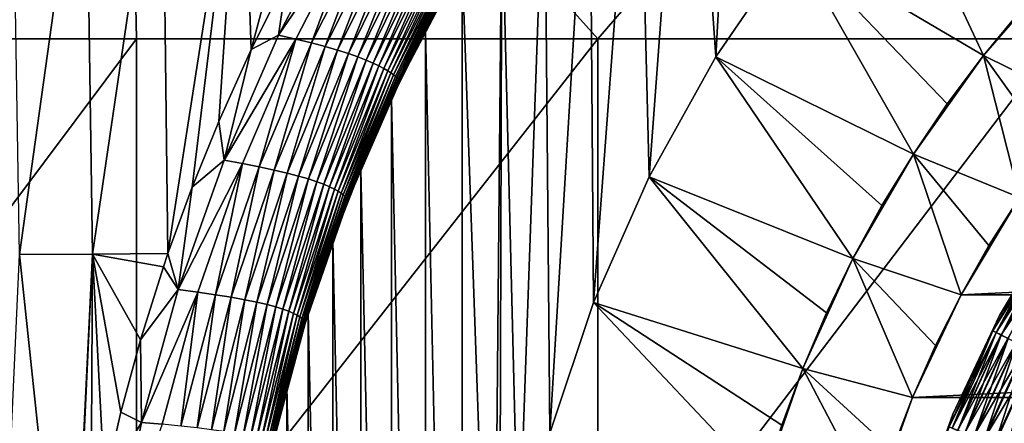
# Model space of a CAD drawing. Header units: metres. Extents: x -105 to 105, y -68 to 103.
# Tile 144 of 256: x -15.69 to -7.81, y -0.38 to 2.85. Entities that reach past the tile are written whole.
import ezdxf

# ---------------------------------------------------------------- set-up
doc = ezdxf.new("R2010")
doc.units = ezdxf.units.M
doc.layers.add('solid_FIT-BATH-150_SW0001', color=7, linetype='CONTINUOUS')
doc.layers.add('solid_FIT-BATH-150_SW0001_01', color=7, linetype='CONTINUOUS')

msp = doc.modelspace()

# ---------------------------------------------------------------- linework, layer by layer
at = {"layer": 'solid_FIT-BATH-150_SW0001'}
for points in [[(-14.838541, 6.90578, 15.924593), (-22.257635, 6.934002, 15.926431), (-18.440989, 2.69447, 15.858294)], [(-14.838541, 6.90578, 15.924593), (-18.440989, 2.69447, 15.858294), (-14.752053, 2.69447, 15.858294)], [(-14.838541, 6.90578, 15.924593), (-14.752053, 2.69447, 15.858294), (-11.063119, 2.69447, 15.858294)], [(-7.419271, 6.905747, 15.92407), (-14.838541, 6.90578, 15.924593), (-11.063119, 2.69447, 15.858294)], [(-7.419271, 6.905747, 15.92407), (-11.063119, 2.69447, 15.858294), (-7.374184, 2.69447, 15.858294)], [(-10.117618, 2.550253, -15.203499), (-10.341723, 5.760876, -15.203499), (-9.918287, 6.203346, -15.203499)], [(-9.496601, 3.456951, -15.203499), (-10.117618, 2.550253, -15.203499), (-9.918287, 6.203346, -15.203499)], [(-10.65226, 1.590423, -15.203499), (-10.74504, 5.300982, -15.203499), (-10.341723, 5.760876, -15.203499)], [(-10.117618, 2.550253, -15.203499), (-10.65226, 1.590423, -15.203499), (-10.341723, 5.760876, -15.203499)], [(-11.096347, 0.584842, -15.203499), (-11.127431, 4.824459, -15.203499), (-10.74504, 5.300982, -15.203499)], [(-10.65226, 1.590423, -15.203499), (-11.096347, 0.584842, -15.203499), (-10.74504, 5.300982, -15.203499)], [(-11.4458, -0.457895, -15.203499), (-11.489431, 4.330767, -15.203499), (-11.127431, 4.824459, -15.203499)], [(-11.096347, 0.584842, -15.203499), (-11.4458, -0.457895, -15.203499), (-11.127431, 4.824459, -15.203499)], [(-15.687124, 0.968762, -10.182613), (-15.748793, 4.744996, -10.720371), (-15.159707, 4.755689, -11.099982)], [(-15.103163, 0.973387, -10.553959), (-15.687124, 0.968762, -10.182613), (-15.159707, 4.755689, -11.099982)], [(-15.103163, 0.973387, -10.553959), (-15.159707, 4.755689, -11.099982), (-14.546486, 4.765885, -11.452744)], [(-14.499435, 0.978791, -10.897072), (-15.103163, 0.973387, -10.553959), (-14.546486, 4.765885, -11.452744)], [(-14.499435, 0.978791, -10.897072), (-14.546486, 4.765885, -11.452744), (-13.909559, 4.775538, -11.778714)], [(-14.306936, 1.507612, -11.078347), (-14.499435, 0.978791, -10.897072), (-13.909559, 4.775538, -11.778714)], [(-14.093993, 2.032561, -11.265901), (-14.306936, 1.507612, -11.078347), (-13.909559, 4.775538, -11.778714)], [(-13.83373, 2.609494, -11.479969), (-14.093993, 2.032561, -11.265901), (-13.909559, 4.775538, -11.778714)], [(-13.83373, 2.609494, -11.479969), (-13.909559, 4.775538, -11.778714), (-13.249357, 4.784606, -12.077951)], [(-13.548358, 3.178891, -11.698597), (-13.83373, 2.609494, -11.479969), (-13.249357, 4.784606, -12.077951)], [(-11.697323, -1.527562, -15.203499), (-11.829183, 3.82239, -15.203499), (-11.489431, 4.330767, -15.203499)], [(-11.4458, -0.457895, -15.203499), (-11.697323, -1.527562, -15.203499), (-11.489431, 4.330767, -15.203499)], [(-9.496635, 3.456935, -24.453499), (-8.794066, 4.30302, -24.453499), (-7.978567, 2.560039, -26.203499)], [(-8.794066, 4.30302, -24.453499), (-7.670908, 2.932667, -26.203499), (-7.978567, 2.560039, -26.203499)], [(-11.9, -3.714112, -15.203499), (-12.146439, 3.299414, -15.203499), (-11.829183, 3.82239, -15.203499)], [(-11.849123, -2.615157, -15.203499), (-11.9, -3.714112, -15.203499), (-11.829183, 3.82239, -15.203499)], [(-11.697323, -1.527562, -15.203499), (-11.849123, -2.615157, -15.203499), (-11.829183, 3.82239, -15.203499)], [(-13.111063, 3.686883, -11.974953), (-13.614671, 2.722506, -11.609947), (-13.548358, 3.178891, -11.698597)], [(-12.984239, 3.651835, -12.051549), (-13.614671, 2.722506, -11.609947), (-13.111063, 3.686883, -11.974953)], [(-12.984239, 3.651835, -12.051549), (-13.47689, 2.691357, -11.70085), (-13.614671, 2.722506, -11.609947)], [(-13.352589, 2.661021, -11.806393), (-13.47689, 2.691357, -11.70085), (-12.984239, 3.651835, -12.051549)], [(-12.869114, 3.617739, -12.142132), (-13.352589, 2.661021, -11.806393), (-12.984239, 3.651835, -12.051549)], [(-13.24128, 2.631618, -11.925972), (-13.352589, 2.661021, -11.806393), (-12.869114, 3.617739, -12.142132)], [(-12.765284, 3.584721, -12.246136), (-13.24128, 2.631618, -11.925972), (-12.869114, 3.617739, -12.142132)], [(-13.142475, 2.60319, -12.05889), (-13.24128, 2.631618, -11.925972), (-12.765284, 3.584721, -12.246136)], [(-12.672352, 3.552838, -12.362903), (-13.142475, 2.60319, -12.05889), (-12.765284, 3.584721, -12.246136)], [(-13.055629, 2.575783, -12.204329), (-13.142475, 2.60319, -12.05889), (-12.672352, 3.552838, -12.362903)], [(-12.589872, 3.522148, -12.491659), (-13.055629, 2.575783, -12.204329), (-12.672352, 3.552838, -12.362903)], [(-12.979997, 2.549479, -12.361116), (-13.055629, 2.575783, -12.204329), (-12.589872, 3.522148, -12.491659)], [(-12.517232, 3.492752, -12.631292), (-12.979997, 2.549479, -12.361116), (-12.589872, 3.522148, -12.491659)], [(-12.914786, 2.524401, -12.528022), (-12.979997, 2.549479, -12.361116), (-12.517232, 3.492752, -12.631292)], [(-12.45377, 3.464782, -12.780633), (-12.914786, 2.524401, -12.528022), (-12.517232, 3.492752, -12.631292)], [(-12.859203, 2.500678, -12.703815), (-12.914786, 2.524401, -12.528022), (-12.45377, 3.464782, -12.780633)], [(-12.398825, 3.438377, -12.938513), (-12.859203, 2.500678, -12.703815), (-12.45377, 3.464782, -12.780633)], [(-12.81245, 2.478431, -12.88726), (-12.859203, 2.500678, -12.703815), (-12.398825, 3.438377, -12.938513)], [(-12.351734, 3.41367, -13.103759), (-12.81245, 2.478431, -12.88726), (-12.398825, 3.438377, -12.938513)], [(-12.773683, 2.457792, -13.077024), (-12.81245, 2.478431, -12.88726), (-12.351734, 3.41367, -13.103759)], [(-12.31179, 3.390807, -13.275105), (-12.773683, 2.457792, -13.077024), (-12.351734, 3.41367, -13.103759)], [(-12.742003, 2.438897, -13.271681), (-12.773683, 2.457792, -13.077024), (-12.31179, 3.390807, -13.275105)], [(-12.278251, 3.369933, -13.451195), (-12.742003, 2.438897, -13.271681), (-12.31179, 3.390807, -13.275105)], [(-10.117643, 2.550335, -24.453499), (-10.117618, 2.550253, -15.203499), (-9.496635, 3.456935, -24.453499)], [(-10.117643, 2.550335, -24.453499), (-9.496635, 3.456935, -24.453499), (-8.538832, 1.773224, -26.203499)], [(-9.496635, 3.456935, -24.453499), (-10.117618, 2.550253, -15.203499), (-9.496601, 3.456951, -15.203499)], [(-9.496635, 3.456935, -24.453499), (-8.268084, 2.173272, -26.203499), (-8.538832, 1.773224, -26.203499)], [(-9.496635, 3.456935, -24.453499), (-7.978567, 2.560039, -26.203499), (-8.268084, 2.173272, -26.203499)], [(-12.716521, 2.421879, -13.469804), (-12.742003, 2.438897, -13.271681), (-12.278251, 3.369933, -13.451195)], [(-12.250366, 3.351194, -13.630671), (-12.716521, 2.421879, -13.469804), (-12.278251, 3.369933, -13.451195)], [(-12.696338, 2.406871, -13.669961), (-12.716521, 2.421879, -13.469804), (-12.250366, 3.351194, -13.630671)], [(-12.227392, 3.334734, -13.812173), (-12.696338, 2.406871, -13.669961), (-12.250366, 3.351194, -13.630671)], [(-12.680588, 2.393999, -13.870773), (-12.696338, 2.406871, -13.669961), (-12.227392, 3.334734, -13.812173)], [(-12.208605, 3.320692, -13.994389), (-12.680588, 2.393999, -13.870773), (-12.227392, 3.334734, -13.812173)], [(-12.668527, 2.383365, -14.071087), (-12.680588, 2.393999, -13.870773), (-12.208605, 3.320692, -13.994389)], [(-12.193389, 3.309181, -14.176223), (-12.668527, 2.383365, -14.071087), (-12.208605, 3.320692, -13.994389)], [(-12.659447, 2.375067, -14.269816), (-12.668527, 2.383365, -14.071087), (-12.193389, 3.309181, -14.176223)], [(-12.18116, 3.300311, -14.356647), (-12.659447, 2.375067, -14.269816), (-12.193389, 3.309181, -14.176223)], [(-12.65264, 2.369196, -14.465877), (-12.659447, 2.375067, -14.269816), (-12.18116, 3.300311, -14.356647)], [(-12.171331, 3.294186, -14.534632), (-12.65264, 2.369196, -14.465877), (-12.18116, 3.300311, -14.356647)], [(-12.647401, 2.36586, -14.658188), (-12.65264, 2.369196, -14.465877), (-12.171331, 3.294186, -14.534632)], [(-12.163318, 3.290924, -14.709152), (-12.647401, 2.36586, -14.658188), (-12.171331, 3.294186, -14.534632)], [(-12.643198, 2.365141, -14.846017), (-12.647401, 2.36586, -14.658188), (-12.163318, 3.290924, -14.709152)], [(-12.156683, 3.29062, -14.879519), (-12.643198, 2.365141, -14.846017), (-12.163318, 3.290924, -14.709152)], [(-12.639759, 2.367077, -15.029104), (-12.643198, 2.365141, -14.846017), (-12.156683, 3.29062, -14.879519)], [(-12.151208, 3.293325, -15.04549), (-12.639759, 2.367077, -15.029104), (-12.156683, 3.29062, -14.879519)], [(-12.441289, 2.76196, -15.203499), (-12.639759, 2.367077, -15.029104), (-12.151208, 3.293325, -15.04549)], [(-12.146439, 3.299414, -15.203499), (-12.441289, 2.76196, -15.203499), (-12.151208, 3.293325, -15.04549)], [(-12.146439, 3.299414, -15.203499), (-12.146619, -10.726866, -15.203499), (-12.441289, 2.76196, -15.203499)], [(-11.9, -3.714112, -15.203499), (-12.146619, -10.726866, -15.203499), (-12.146439, 3.299414, -15.203499)], [(-7.978567, 2.560039, -34.303497), (-7.670908, 2.932667, -26.203499), (-7.34578, 3.290317, -26.203499)], [(-7.34578, 3.290317, -34.303497), (-7.978567, 2.560039, -34.303497), (-7.34578, 3.290317, -26.203499)], [(-7.150446, 2.153904, -35.203499), (-7.978567, 2.560039, -34.303497), (-7.34578, 3.290317, -34.303497)], [(-13.614671, 2.722506, -11.609947), (-13.83373, 2.609494, -11.479969), (-13.548358, 3.178891, -11.698597)], [(-7.978567, 2.560039, -34.303497), (-7.978567, 2.560039, -26.203499), (-7.670908, 2.932667, -26.203499)], [(-12.441289, 2.76196, -15.203499), (-12.711925, 2.21325, -15.203499), (-12.639759, 2.367077, -15.029104)], [(-12.441289, 2.76196, -15.203499), (-12.441559, -10.18927, -15.203499), (-12.711925, 2.21325, -15.203499)], [(-12.441289, 2.76196, -15.203499), (-12.146619, -10.726866, -15.203499), (-12.441559, -10.18927, -15.203499)], [(-18.440989, -2.23578, 15.76396), (-14.752053, 2.69447, 15.858294), (-18.440989, 2.69447, 15.858294)], [(-18.440989, -2.23578, 15.76396), (-14.752053, -2.009631, 15.769724), (-14.752053, 2.69447, 15.858294)], [(-14.752053, -2.009631, 15.769724), (-11.063119, 2.69447, 15.858294), (-14.752053, 2.69447, 15.858294)], [(-14.752053, -2.009631, 15.769724), (-11.063119, -2.146953, 15.768068), (-11.063119, 2.69447, 15.858294)], [(-13.614671, 2.722506, -11.609947), (-14.050451, 1.722624, -11.252789), (-13.83373, 2.609494, -11.479969)], [(-13.47689, 2.691357, -11.70085), (-14.050451, 1.722624, -11.252789), (-13.614671, 2.722506, -11.609947)], [(-13.47689, 2.691357, -11.70085), (-13.902369, 1.696192, -11.358265), (-14.050451, 1.722624, -11.252789)], [(-13.769409, 1.670308, -11.478894), (-13.902369, 1.696192, -11.358265), (-13.47689, 2.691357, -11.70085)], [(-13.352589, 2.661021, -11.806393), (-13.769409, 1.670308, -11.478894), (-13.47689, 2.691357, -11.70085)], [(-11.063119, -2.146953, 15.768068), (-7.374184, 2.69447, 15.858294), (-11.063119, 2.69447, 15.858294)], [(-11.063119, -2.146953, 15.768068), (-7.374184, -2.201963, 15.768066), (-7.374184, 2.69447, 15.858294)], [(-14.050451, 1.722624, -11.252789), (-14.093993, 2.032561, -11.265901), (-13.83373, 2.609494, -11.479969)], [(-13.651006, 1.64509, -11.614047), (-13.769409, 1.670308, -11.478894), (-13.352589, 2.661021, -11.806393)], [(-13.24128, 2.631618, -11.925972), (-13.651006, 1.64509, -11.614047), (-13.352589, 2.661021, -11.806393)], [(-13.546587, 1.620574, -11.762996), (-13.651006, 1.64509, -11.614047), (-13.24128, 2.631618, -11.925972)], [(-13.142475, 2.60319, -12.05889), (-13.546587, 1.620574, -11.762996), (-13.24128, 2.631618, -11.925972)], [(-13.455513, 1.596794, -11.924886), (-13.546587, 1.620574, -11.762996), (-13.142475, 2.60319, -12.05889)], [(-13.055629, 2.575783, -12.204329), (-13.455513, 1.596794, -11.924886), (-13.142475, 2.60319, -12.05889)], [(-13.376923, 1.573832, -12.098499), (-13.455513, 1.596794, -11.924886), (-13.055629, 2.575783, -12.204329)], [(-12.979997, 2.549479, -12.361116), (-13.376923, 1.573832, -12.098499), (-13.055629, 2.575783, -12.204329)], [(-13.309899, 1.551805, -12.282556), (-13.376923, 1.573832, -12.098499), (-12.979997, 2.549479, -12.361116)], [(-12.914786, 2.524401, -12.528022), (-13.309899, 1.551805, -12.282556), (-12.979997, 2.549479, -12.361116)], [(-13.253528, 1.530841, -12.475777), (-13.309899, 1.551805, -12.282556), (-12.914786, 2.524401, -12.528022)], [(-12.859203, 2.500678, -12.703815), (-13.253528, 1.530841, -12.475777), (-12.914786, 2.524401, -12.528022)], [(-10.652334, 1.590393, -24.453499), (-10.117618, 2.550253, -15.203499), (-10.117643, 2.550335, -24.453499)], [(-10.652334, 1.590393, -24.453499), (-10.117643, 2.550335, -24.453499), (-9.02158, 0.937082, -26.203499)], [(-10.652334, 1.590393, -24.453499), (-10.65226, 1.590423, -15.203499), (-10.117618, 2.550253, -15.203499)], [(-10.117643, 2.550335, -24.453499), (-8.790193, 1.360829, -26.203499), (-9.02158, 0.937082, -26.203499)], [(-10.117643, 2.550335, -24.453499), (-8.538832, 1.773224, -26.203499), (-8.790193, 1.360829, -26.203499)], [(-8.538832, 1.773224, -34.303497), (-8.268084, 2.173272, -26.203499), (-7.978567, 2.560039, -26.203499)], [(-7.978567, 2.560039, -34.303497), (-8.538832, 1.773224, -34.303497), (-7.978567, 2.560039, -26.203499)], [(-7.691206, 1.424744, -35.203499), (-8.538832, 1.773224, -34.303497), (-7.978567, 2.560039, -34.303497)], [(-7.429796, 1.795936, -35.203499), (-7.691206, 1.424744, -35.203499), (-7.978567, 2.560039, -34.303497)], [(-7.150446, 2.153904, -35.203499), (-7.429796, 1.795936, -35.203499), (-7.978567, 2.560039, -34.303497)], [(-13.206888, 1.51106, -12.676876), (-13.253528, 1.530841, -12.475777), (-12.859203, 2.500678, -12.703815)], [(-12.81245, 2.478431, -12.88726), (-13.206888, 1.51106, -12.676876), (-12.859203, 2.500678, -12.703815)], [(-13.169005, 1.492592, -12.884469), (-13.206888, 1.51106, -12.676876), (-12.81245, 2.478431, -12.88726)], [(-12.773683, 2.457792, -13.077024), (-13.169005, 1.492592, -12.884469), (-12.81245, 2.478431, -12.88726)], [(-13.138849, 1.475571, -13.097075), (-13.169005, 1.492592, -12.884469), (-12.773683, 2.457792, -13.077024)], [(-12.742003, 2.438897, -13.271681), (-13.138849, 1.475571, -13.097075), (-12.773683, 2.457792, -13.077024)], [(-13.115389, 1.460129, -13.31321), (-13.138849, 1.475571, -13.097075), (-12.742003, 2.438897, -13.271681)], [(-12.716521, 2.421879, -13.469804), (-13.115389, 1.460129, -13.31321), (-12.742003, 2.438897, -13.271681)], [(-13.097592, 1.446398, -13.531388), (-13.115389, 1.460129, -13.31321), (-12.716521, 2.421879, -13.469804)], [(-12.696338, 2.406871, -13.669961), (-13.097592, 1.446398, -13.531388), (-12.716521, 2.421879, -13.469804)], [(-13.08446, 1.434501, -13.750175), (-13.097592, 1.446398, -13.531388), (-12.696338, 2.406871, -13.669961)], [(-12.680588, 2.393999, -13.870773), (-13.08446, 1.434501, -13.750175), (-12.696338, 2.406871, -13.669961)], [(-13.075129, 1.42454, -13.968371), (-13.08446, 1.434501, -13.750175), (-12.680588, 2.393999, -13.870773)], [(-12.668527, 2.383365, -14.071087), (-13.075129, 1.42454, -13.968371), (-12.680588, 2.393999, -13.870773)], [(-13.06878, 1.416605, -14.184847), (-13.075129, 1.42454, -13.968371), (-12.668527, 2.383365, -14.071087)], [(-12.659447, 2.375067, -14.269816), (-13.06878, 1.416605, -14.184847), (-12.668527, 2.383365, -14.071087)], [(-13.064593, 1.410789, -14.398474), (-13.06878, 1.416605, -14.184847), (-12.659447, 2.375067, -14.269816)], [(-12.65264, 2.369196, -14.465877), (-13.064593, 1.410789, -14.398474), (-12.659447, 2.375067, -14.269816)], [(-13.06175, 1.407192, -14.608127), (-13.064593, 1.410789, -14.398474), (-12.65264, 2.369196, -14.465877)], [(-12.647401, 2.36586, -14.658188), (-13.06175, 1.407192, -14.608127), (-12.65264, 2.369196, -14.465877)], [(-13.059636, 1.405893, -14.813041), (-13.06175, 1.407192, -14.608127), (-12.647401, 2.36586, -14.658188)], [(-12.643198, 2.365141, -14.846017), (-13.059636, 1.405893, -14.813041), (-12.647401, 2.36586, -14.658188)], [(-13.057924, 1.406922, -15.012938), (-13.059636, 1.405893, -14.813041), (-12.643198, 2.365141, -14.846017)], [(-12.639759, 2.367077, -15.029104), (-13.057924, 1.406922, -15.012938), (-12.643198, 2.365141, -14.846017)], [(-12.958364, 1.652846, -15.203499), (-13.057924, 1.406922, -15.012938), (-12.639759, 2.367077, -15.029104)], [(-12.711925, 2.21325, -15.203499), (-12.958364, 1.652846, -15.203499), (-12.639759, 2.367077, -15.029104)], [(-12.711925, 2.21325, -15.203499), (-12.712236, -9.640508, -15.203499), (-12.958364, 1.652846, -15.203499)], [(-12.711925, 2.21325, -15.203499), (-12.441559, -10.18927, -15.203499), (-12.712236, -9.640508, -15.203499)], [(-8.538832, 1.773224, -34.303497), (-8.538832, 1.773224, -26.203499), (-8.268084, 2.173272, -26.203499)], [(-14.050451, 1.722624, -11.252789), (-14.306936, 1.507612, -11.078347), (-14.093993, 2.032561, -11.265901)], [(-9.02158, 0.937082, -34.303497), (-8.790193, 1.360829, -26.203499), (-8.538832, 1.773224, -26.203499)], [(-8.538832, 1.773224, -34.303497), (-9.02158, 0.937082, -34.303497), (-8.538832, 1.773224, -26.203499)], [(-8.157719, 0.646407, -35.203499), (-9.02158, 0.937082, -34.303497), (-8.538832, 1.773224, -34.303497)], [(-7.934053, 1.041232, -35.203499), (-8.157719, 0.646407, -35.203499), (-8.538832, 1.773224, -34.303497)], [(-7.691206, 1.424744, -35.203499), (-7.934053, 1.041232, -35.203499), (-8.538832, 1.773224, -34.303497)], [(-14.050451, 1.722624, -11.252789), (-14.41688, 0.689822, -10.911036), (-14.306936, 1.507612, -11.078347)], [(-13.902369, 1.696192, -11.358265), (-14.41688, 0.689822, -10.911036), (-14.050451, 1.722624, -11.252789)], [(-13.902369, 1.696192, -11.358265), (-14.25934, 0.668995, -11.030871), (-14.41688, 0.689822, -10.911036)], [(-14.118382, 0.648334, -11.166263), (-14.25934, 0.668995, -11.030871), (-13.902369, 1.696192, -11.358265)], [(-13.769409, 1.670308, -11.478894), (-14.118382, 0.648334, -11.166263), (-13.902369, 1.696192, -11.358265)], [(-13.993371, 0.627963, -11.31656), (-14.118382, 0.648334, -11.166263), (-13.769409, 1.670308, -11.478894)], [(-13.651006, 1.64509, -11.614047), (-13.993371, 0.627963, -11.31656), (-13.769409, 1.670308, -11.478894)], [(-13.883661, 0.607915, -11.481009), (-13.993371, 0.627963, -11.31656), (-13.651006, 1.64509, -11.614047)], [(-13.546587, 1.620574, -11.762996), (-13.883661, 0.607915, -11.481009), (-13.651006, 1.64509, -11.614047)], [(-13.78853, 0.588223, -11.658731), (-13.883661, 0.607915, -11.481009), (-13.546587, 1.620574, -11.762996)], [(-13.455513, 1.596794, -11.924886), (-13.78853, 0.588223, -11.658731), (-13.546587, 1.620574, -11.762996)], [(-13.707009, 0.568971, -11.848471), (-13.78853, 0.588223, -11.658731), (-13.455513, 1.596794, -11.924886)], [(-13.376923, 1.573832, -12.098499), (-13.707009, 0.568971, -11.848471), (-13.455513, 1.596794, -11.924886)], [(-12.958364, 1.652846, -15.203499), (-13.18049, 1.081504, -15.203499), (-13.057924, 1.406922, -15.012938)], [(-12.958364, 1.652846, -15.203499), (-12.958641, -9.080195, -15.203499), (-13.18049, 1.081504, -15.203499)], [(-12.958364, 1.652846, -15.203499), (-12.712236, -9.640508, -15.203499), (-12.958641, -9.080195, -15.203499)], [(-11.096317, 0.584928, -24.453499), (-11.096347, 0.584842, -15.203499), (-10.65226, 1.590423, -15.203499)], [(-11.096317, 0.584928, -24.453499), (-10.65226, 1.590423, -15.203499), (-10.652334, 1.590393, -24.453499)], [(-11.096317, 0.584928, -24.453499), (-10.652334, 1.590393, -24.453499), (-9.422813, 0.058564, -26.203499)], [(-10.652334, 1.590393, -24.453499), (-9.232583, 0.502748, -26.203499), (-9.422813, 0.058564, -26.203499)], [(-10.652334, 1.590393, -24.453499), (-9.02158, 0.937082, -26.203499), (-9.232583, 0.502748, -26.203499)], [(-14.41688, 0.689822, -10.911036), (-14.499435, 0.978791, -10.897072), (-14.306936, 1.507612, -11.078347)], [(-13.638076, 0.550283, -12.04891), (-13.707009, 0.568971, -11.848471), (-13.376923, 1.573832, -12.098499)], [(-13.309899, 1.551805, -12.282556), (-13.638076, 0.550283, -12.04891), (-13.376923, 1.573832, -12.098499)], [(-13.580707, 0.532293, -12.258731), (-13.638076, 0.550283, -12.04891), (-13.309899, 1.551805, -12.282556)], [(-13.253528, 1.530841, -12.475777), (-13.580707, 0.532293, -12.258731), (-13.309899, 1.551805, -12.282556)], [(-13.533876, 0.515126, -12.47661), (-13.580707, 0.532293, -12.258731), (-13.253528, 1.530841, -12.475777)], [(-13.206888, 1.51106, -12.676876), (-13.533876, 0.515126, -12.47661), (-13.253528, 1.530841, -12.475777)], [(-13.496493, 0.498922, -12.701122), (-13.533876, 0.515126, -12.47661), (-13.206888, 1.51106, -12.676876)], [(-13.169005, 1.492592, -12.884469), (-13.496493, 0.498922, -12.701122), (-13.206888, 1.51106, -12.676876)], [(-13.467408, 0.483821, -12.930741), (-13.496493, 0.498922, -12.701122), (-13.169005, 1.492592, -12.884469)], [(-13.138849, 1.475571, -13.097075), (-13.467408, 0.483821, -12.930741), (-13.169005, 1.492592, -12.884469)], [(-13.445472, 0.469963, -13.16394), (-13.467408, 0.483821, -12.930741), (-13.138849, 1.475571, -13.097075)], [(-13.115389, 1.460129, -13.31321), (-13.445472, 0.469963, -13.16394), (-13.138849, 1.475571, -13.097075)], [(-13.42953, 0.457487, -13.39919), (-13.445472, 0.469963, -13.16394), (-13.115389, 1.460129, -13.31321)], [(-13.097592, 1.446398, -13.531388), (-13.42953, 0.457487, -13.39919), (-13.115389, 1.460129, -13.31321)], [(-13.418467, 0.446526, -13.635015), (-13.42953, 0.457487, -13.39919), (-13.097592, 1.446398, -13.531388)], [(-13.08446, 1.434501, -13.750175), (-13.418467, 0.446526, -13.635015), (-13.097592, 1.446398, -13.531388)], [(-13.411316, 0.437183, -13.870177), (-13.418467, 0.446526, -13.635015), (-13.08446, 1.434501, -13.750175)], [(-13.075129, 1.42454, -13.968371), (-13.411316, 0.437183, -13.870177), (-13.08446, 1.434501, -13.750175)], [(-13.407158, 0.429556, -14.103515), (-13.411316, 0.437183, -13.870177), (-13.075129, 1.42454, -13.968371)], [(-13.06878, 1.416605, -14.184847), (-13.407158, 0.429556, -14.103515), (-13.075129, 1.42454, -13.968371)], [(-8.15755, 0.646627, -36.203499), (-7.934053, 1.041232, -35.203499), (-7.691206, 1.424744, -35.203499)], [(-7.691257, 1.424557, -36.203499), (-8.15755, 0.646627, -36.203499), (-7.691206, 1.424744, -35.203499)], [(7.691335, 1.424446, -36.203499), (-8.15755, 0.646627, -36.203499), (-7.691257, 1.424557, -36.203499)], [(-13.405075, 0.423741, -14.333863), (-13.407158, 0.429556, -14.103515), (-13.06878, 1.416605, -14.184847)], [(-13.064593, 1.410789, -14.398474), (-13.405075, 0.423741, -14.333863), (-13.06878, 1.416605, -14.184847)], [(-13.40415, 0.419842, -14.560065), (-13.405075, 0.423741, -14.333863), (-13.064593, 1.410789, -14.398474)], [(-13.06175, 1.407192, -14.608127), (-13.40415, 0.419842, -14.560065), (-13.064593, 1.410789, -14.398474)], [(-13.40369, 0.417939, -14.78133), (-13.40415, 0.419842, -14.560065), (-13.06175, 1.407192, -14.608127)], [(-13.059636, 1.405893, -14.813041), (-13.40369, 0.417939, -14.78133), (-13.06175, 1.407192, -14.608127)], [(-13.403326, 0.418055, -14.997367), (-13.40369, 0.417939, -14.78133), (-13.059636, 1.405893, -14.813041)], [(-13.057924, 1.406922, -15.012938), (-13.403326, 0.418055, -14.997367), (-13.059636, 1.405893, -14.813041)], [(-13.377007, 0.502662, -15.203499), (-13.403326, 0.418055, -14.997367), (-13.057924, 1.406922, -15.012938)], [(-13.18049, 1.081504, -15.203499), (-13.377007, 0.502662, -15.203499), (-13.057924, 1.406922, -15.012938)], [(-9.02158, 0.937082, -34.303497), (-9.02158, 0.937082, -26.203499), (-8.790193, 1.360829, -26.203499)], [(-7.849121, 0.481278, 37.416477), (-7.40011, 1.230417, 37.416477), (-7.84912, 0.48128, 20.407827)], [(-7.479252, 1.092512, 37.512955), (-7.40011, 1.230417, 37.416477), (-7.849121, 0.481278, 37.416477)], [(-7.84912, 0.48128, 20.407827), (-7.400109, 1.230419, 20.407827), (-7.479171, 1.092459, 20.31086)], [(-7.40011, 1.230417, 37.416477), (-7.400109, 1.230419, 20.407827), (-7.84912, 0.48128, 20.407827)], [(-13.18049, 1.081504, -15.203499), (-13.180695, -8.509018, -15.203499), (-13.377007, 0.502662, -15.203499)], [(-13.18049, 1.081504, -15.203499), (-12.958641, -9.080195, -15.203499), (-13.180695, -8.509018, -15.203499)], [(-8.15755, 0.646627, -36.203499), (-8.157719, 0.646407, -35.203499), (-7.934053, 1.041232, -35.203499)], [(-7.902284, 0.359799, 37.512955), (-7.479252, 1.092512, 37.512955), (-7.849121, 0.481278, 37.416477)], [(-7.455806, 1.077443, 37.605892), (-7.479252, 1.092512, 37.512955), (-7.902284, 0.359799, 37.512955)], [(-7.877512, 0.347028, 37.605892), (-7.455806, 1.077443, 37.605892), (-7.902284, 0.359799, 37.512955)], [(-7.902198, 0.359754, 20.31086), (-7.479171, 1.092459, 20.31086), (-7.876973, 0.34675, 20.216938)], [(-7.84912, 0.48128, 20.407827), (-7.479171, 1.092459, 20.31086), (-7.902198, 0.359754, 20.31086)], [(-7.4177, 1.052954, 37.6917), (-7.455806, 1.077443, 37.605892), (-7.877512, 0.347028, 37.605892)], [(-7.837251, 0.326272, 37.6917), (-7.4177, 1.052954, 37.6917), (-7.877512, 0.347028, 37.605892)], [(-7.479171, 1.092459, 20.31086), (-7.455296, 1.077116, 20.216938), (-7.876973, 0.34675, 20.216938)], [(-7.876973, 0.34675, 20.216938), (-7.455296, 1.077116, 20.216938), (-7.835931, 0.325591, 20.130367)], [(-7.36637, 1.019967, 37.767139), (-7.4177, 1.052954, 37.6917), (-7.837251, 0.326272, 37.6917)], [(-7.455296, 1.077116, 20.216938), (-7.416451, 1.052152, 20.130367), (-7.835931, 0.325591, 20.130367)], [(-7.835931, 0.325591, 20.130367), (-7.416451, 1.052152, 20.130367), (-7.780653, 0.297094, 20.054482)], [(-15.287665, -2.803856, -9.876365), (-15.859154, -2.801446, -9.49927), (-15.687124, 0.968762, -10.182613)], [(-15.287665, -2.803856, -9.876365), (-15.687124, 0.968762, -10.182613), (-15.103163, 0.973387, -10.553959)], [(-15.264491, -2.539155, -9.930058), (-15.287665, -2.803856, -9.876365), (-15.103163, 0.973387, -10.553959)], [(-15.116078, -1.430499, -10.185544), (-15.264491, -2.539155, -9.930058), (-15.103163, 0.973387, -10.553959)], [(-15.007792, -0.86332, -10.334608), (-15.116078, -1.430499, -10.185544), (-15.103163, 0.973387, -10.553959)], [(-14.536398, 0.86992, -10.860766), (-15.103163, 0.973387, -10.553959), (-14.499435, 0.978791, -10.897072)], [(-14.875832, -0.290589, -10.497136), (-15.007792, -0.86332, -10.334608), (-15.103163, 0.973387, -10.553959)], [(-14.719209, 0.286958, -10.672608), (-14.875832, -0.290589, -10.497136), (-15.103163, 0.973387, -10.553959)], [(-14.536398, 0.86992, -10.860766), (-14.719209, 0.286958, -10.672608), (-15.103163, 0.973387, -10.553959)], [(-14.41688, 0.689822, -10.911036), (-14.536398, 0.86992, -10.860766), (-14.499435, 0.978791, -10.897072)], [(-7.783018, 0.298312, 37.767139), (-7.36637, 1.019967, 37.767139), (-7.837251, 0.326272, 37.6917)], [(-14.41688, 0.689822, -10.911036), (-14.719209, 0.286958, -10.672608), (-14.536398, 0.86992, -10.860766)], [(-9.422813, 0.058564, -34.303497), (-9.232583, 0.502748, -26.203499), (-9.02158, 0.937082, -26.203499)], [(-9.02158, 0.937082, -34.303497), (-9.422813, 0.058564, -34.303497), (-9.02158, 0.937082, -26.203499)], [(-8.545748, -0.173957, -35.203499), (-9.422813, 0.058564, -34.303497), (-9.02158, 0.937082, -34.303497)], [(-8.361746, 0.241101, -35.203499), (-8.545748, -0.173957, -35.203499), (-9.02158, 0.937082, -34.303497)], [(-8.157719, 0.646407, -35.203499), (-8.361746, 0.241101, -35.203499), (-9.02158, 0.937082, -34.303497)], [(-14.41688, 0.689822, -10.911036), (-14.711263, -0.373265, -10.592801), (-14.719209, 0.286958, -10.672608)], [(-14.25934, 0.668995, -11.030871), (-14.711263, -0.373265, -10.592801), (-14.41688, 0.689822, -10.911036)], [(-14.25934, 0.668995, -11.030871), (-14.545228, -0.387512, -10.726221), (-14.711263, -0.373265, -10.592801)], [(-14.397037, -0.40208, -10.875524), (-14.545228, -0.387512, -10.726221), (-14.25934, 0.668995, -11.030871)], [(-14.118382, 0.648334, -11.166263), (-14.397037, -0.40208, -10.875524), (-14.25934, 0.668995, -11.030871)], [(-14.266001, -0.416833, -11.040041), (-14.397037, -0.40208, -10.875524), (-14.118382, 0.648334, -11.166263)], [(-13.993371, 0.627963, -11.31656), (-14.266001, -0.416833, -11.040041), (-14.118382, 0.648334, -11.166263)], [(-8.15755, 0.646627, -36.203499), (-8.545556, -0.173567, -36.203499), (-8.157719, 0.646407, -35.203499)], [(8.157591, 0.646545, -36.203499), (-8.545556, -0.173567, -36.203499), (-8.15755, 0.646627, -36.203499)], [(-8.545556, -0.173567, -36.203499), (-8.361746, 0.241101, -35.203499), (-8.157719, 0.646407, -35.203499)], [(-14.151406, -0.431738, -11.219), (-14.266001, -0.416833, -11.040041), (-13.993371, 0.627963, -11.31656)], [(-13.883661, 0.607915, -11.481009), (-14.151406, -0.431738, -11.219), (-13.993371, 0.627963, -11.31656)], [(-14.052458, -0.446756, -11.411502), (-14.151406, -0.431738, -11.219), (-13.883661, 0.607915, -11.481009)], [(-13.78853, 0.588223, -11.658731), (-14.052458, -0.446756, -11.411502), (-13.883661, 0.607915, -11.481009)], [(-13.968099, -0.461795, -11.616262), (-14.052458, -0.446756, -11.411502), (-13.78853, 0.588223, -11.658731)], [(-13.707009, 0.568971, -11.848471), (-13.968099, -0.461795, -11.616262), (-13.78853, 0.588223, -11.658731)], [(-13.897212, -0.476715, -11.831931), (-13.968099, -0.461795, -11.616262), (-13.707009, 0.568971, -11.848471)], [(-13.638076, 0.550283, -12.04891), (-13.897212, -0.476715, -11.831931), (-13.707009, 0.568971, -11.848471)], [(-11.445833, -0.457901, -24.453499), (-11.096347, 0.584842, -15.203499), (-11.096317, 0.584928, -24.453499)], [(-11.445833, -0.457901, -24.453499), (-11.096317, 0.584928, -24.453499), (-9.738976, -0.854941, -26.203499)], [(-11.445833, -0.457901, -24.453499), (-11.4458, -0.457895, -15.203499), (-11.096347, 0.584842, -15.203499)], [(-11.096317, 0.584928, -24.453499), (-9.591788, -0.394458, -26.203499), (-9.738976, -0.854941, -26.203499)], [(-11.096317, 0.584928, -24.453499), (-9.422813, 0.058564, -26.203499), (-9.591788, -0.394458, -26.203499)], [(-13.838684, -0.491371, -12.057161), (-13.897212, -0.476715, -11.831931), (-13.638076, 0.550283, -12.04891)], [(-13.580707, 0.532293, -12.258731), (-13.838684, -0.491371, -12.057161), (-13.638076, 0.550283, -12.04891)], [(-13.791395, -0.505621, -12.290597), (-13.838684, -0.491371, -12.057161), (-13.580707, 0.532293, -12.258731)], [(-13.533876, 0.515126, -12.47661), (-13.791395, -0.505621, -12.290597), (-13.580707, 0.532293, -12.258731)], [(-13.754158, -0.519313, -12.53078), (-13.791395, -0.505621, -12.290597), (-13.533876, 0.515126, -12.47661)], [(-13.496493, 0.498922, -12.701122), (-13.754158, -0.519313, -12.53078), (-13.533876, 0.515126, -12.47661)], [(-13.725722, -0.53229, -12.776149), (-13.754158, -0.519313, -12.53078), (-13.496493, 0.498922, -12.701122)], [(-13.467408, 0.483821, -12.930741), (-13.725722, -0.53229, -12.776149), (-13.496493, 0.498922, -12.701122)], [(-13.704832, -0.544396, -13.025143), (-13.725722, -0.53229, -12.776149), (-13.467408, 0.483821, -12.930741)], [(-13.445472, 0.469963, -13.16394), (-13.704832, -0.544396, -13.025143), (-13.467408, 0.483821, -12.930741)], [(-13.377007, 0.502662, -15.203499), (-13.548066, -0.084421, -15.203499), (-13.403326, 0.418055, -14.997367)], [(-13.377007, 0.502662, -15.203499), (-13.377152, -7.930299, -15.203499), (-13.548066, -0.084421, -15.203499)], [(-13.377007, 0.502662, -15.203499), (-13.180695, -8.509018, -15.203499), (-13.377152, -7.930299, -15.203499)], [(-9.422813, 0.058564, -34.303497), (-9.422813, 0.058564, -26.203499), (-9.232583, 0.502748, -26.203499)], [(-8.222542, -0.308262, 20.407827), (-7.84912, 0.48128, 20.407827), (-7.902198, 0.359754, 20.31086)], [(-7.849121, 0.481278, 37.416477), (-7.84912, 0.48128, 20.407827), (-8.222542, -0.308262, 20.407827)], [(-8.222542, -0.308263, 37.416477), (-7.849121, 0.481278, 37.416477), (-8.222542, -0.308262, 20.407827)], [(-7.902284, 0.359799, 37.512955), (-7.849121, 0.481278, 37.416477), (-8.222542, -0.308263, 37.416477)], [(-13.690233, -0.555476, -13.276197), (-13.704832, -0.544396, -13.025143), (-13.445472, 0.469963, -13.16394)], [(-13.42953, 0.457487, -13.39919), (-13.690233, -0.555476, -13.276197), (-13.445472, 0.469963, -13.16394)], [(-13.680708, -0.565382, -13.527802), (-13.690233, -0.555476, -13.276197), (-13.42953, 0.457487, -13.39919)], [(-13.418467, 0.446526, -13.635015), (-13.680708, -0.565382, -13.527802), (-13.42953, 0.457487, -13.39919)], [(-13.675201, -0.573998, -13.77869), (-13.680708, -0.565382, -13.527802), (-13.418467, 0.446526, -13.635015)], [(-13.411316, 0.437183, -13.870177), (-13.675201, -0.573998, -13.77869), (-13.418467, 0.446526, -13.635015)], [(-13.67271, -0.581215, -14.027674), (-13.675201, -0.573998, -13.77869), (-13.411316, 0.437183, -13.870177)], [(-13.403326, 0.418055, -14.997367), (-13.674159, -0.594062, -14.982787), (-13.40369, 0.417939, -14.78133)], [(-13.548066, -0.084421, -15.203499), (-13.674159, -0.594062, -14.982787), (-13.403326, 0.418055, -14.997367)], [(-13.674159, -0.594062, -14.982787), (-13.673538, -0.593405, -14.751671), (-13.40369, 0.417939, -14.78133)], [(-13.673538, -0.593405, -14.751671), (-13.672758, -0.591019, -14.515162), (-13.40415, 0.419842, -14.560065)], [(-13.40369, 0.417939, -14.78133), (-13.673538, -0.593405, -14.751671), (-13.40415, 0.419842, -14.560065)], [(-13.672758, -0.591019, -14.515162), (-13.67223, -0.586928, -14.27356), (-13.405075, 0.423741, -14.333863)], [(-13.40415, 0.419842, -14.560065), (-13.672758, -0.591019, -14.515162), (-13.405075, 0.423741, -14.333863)], [(-13.407158, 0.429556, -14.103515), (-13.67271, -0.581215, -14.027674), (-13.411316, 0.437183, -13.870177)], [(-13.67223, -0.586928, -14.27356), (-13.67271, -0.581215, -14.027674), (-13.407158, 0.429556, -14.103515)], [(-13.405075, 0.423741, -14.333863), (-13.67223, -0.586928, -14.27356), (-13.407158, 0.429556, -14.103515)], [(-8.253752, -0.409808, 37.512955), (-7.902284, 0.359799, 37.512955), (-8.222542, -0.308263, 37.416477)], [(-7.877512, 0.347028, 37.605892), (-7.902284, 0.359799, 37.512955), (-8.253752, -0.409808, 37.512955)], [(-8.227878, -0.420167, 37.605892), (-7.877512, 0.347028, 37.605892), (-8.253752, -0.409808, 37.512955)], [(-8.253662, -0.409844, 20.31086), (-7.902198, 0.359754, 20.31086), (-8.227315, -0.420392, 20.216938)], [(-8.222542, -0.308262, 20.407827), (-7.902198, 0.359754, 20.31086), (-8.253662, -0.409844, 20.31086)], [(-7.837251, 0.326272, 37.6917), (-7.877512, 0.347028, 37.605892), (-8.227878, -0.420167, 37.605892)], [(-8.185826, -0.437002, 37.6917), (-7.837251, 0.326272, 37.6917), (-8.227878, -0.420167, 37.605892)], [(-7.902198, 0.359754, 20.31086), (-7.876973, 0.34675, 20.216938), (-8.227315, -0.420392, 20.216938)], [(-8.227315, -0.420392, 20.216938), (-7.876973, 0.34675, 20.216938), (-8.184448, -0.437553, 20.130367)], [(-7.783018, 0.298312, 37.767139), (-7.837251, 0.326272, 37.6917), (-8.185826, -0.437002, 37.6917)], [(-7.876973, 0.34675, 20.216938), (-7.835931, 0.325591, 20.130367), (-8.184448, -0.437553, 20.130367)], [(-8.184448, -0.437553, 20.130367), (-7.835931, 0.325591, 20.130367), (-8.126712, -0.460667, 20.054482)], [(-7.835931, 0.325591, 20.130367), (-7.780653, 0.297094, 20.054482), (-8.126712, -0.460667, 20.054482)], [(-14.711263, -0.373265, -10.592801), (-14.875832, -0.290589, -10.497136), (-14.719209, 0.286958, -10.672608)], [(-8.545556, -0.173567, -36.203499), (-8.545748, -0.173957, -35.203499), (-8.361746, 0.241101, -35.203499)], [(-8.129181, -0.459679, 37.767139), (-7.783018, 0.298312, 37.767139), (-8.185826, -0.437002, 37.6917)], [(-7.716854, 0.264203, 37.829376), (-7.783018, 0.298312, 37.767139), (-8.129181, -0.459679, 37.767139)], [(-8.060075, -0.487345, 37.829376), (-7.716854, 0.264203, 37.829376), (-8.129181, -0.459679, 37.767139)], [(-8.126712, -0.460667, 20.054482), (-7.780653, 0.297094, 20.054482), (-8.056329, -0.488844, 19.992201)], [(-7.641253, 0.225227, 37.876064), (-7.716854, 0.264203, 37.829376), (-8.060075, -0.487345, 37.829376)], [(-7.780653, 0.297094, 20.054482), (-7.713268, 0.262354, 19.992201), (-8.056329, -0.488844, 19.992201)], [(-8.056329, -0.488844, 19.992201), (-7.713268, 0.262354, 19.992201), (-7.97601, -0.520999, 19.945925)], [(-7.713268, 0.262354, 19.992201), (-7.63637, 0.22271, 19.945925), (-7.97601, -0.520999, 19.945925)], [(-7.98111, -0.518957, 37.876064), (-7.641253, 0.225227, 37.876064), (-8.060075, -0.487345, 37.829376)], [(-7.559059, 0.182854, 37.905445), (-7.641253, 0.225227, 37.876064), (-7.98111, -0.518957, 37.876064)], [(-7.895261, -0.553326, 37.905445), (-7.559059, 0.182854, 37.905445), (-7.98111, -0.518957, 37.876064)], [(-7.97601, -0.520999, 19.945925), (-7.63637, 0.22271, 19.945925), (-7.888848, -0.555893, 19.917435)], [(-7.768663, -0.496264, 37.916401), (-7.559059, 0.182854, 37.905445), (-7.895261, -0.553326, 37.905445)], [(-7.63637, 0.22271, 19.945925), (-7.552919, 0.179689, 19.917435), (-7.888848, -0.555893, 19.917435)], [(-7.888848, -0.555893, 19.917435), (-7.552919, 0.179689, 19.917435), (-7.787076, -0.564421, 19.907827)], [(-9.738976, -0.854941, -34.303497), (-9.591788, -0.394458, -26.203499), (-9.422813, 0.058564, -26.203499)], [(-9.422813, 0.058564, -34.303497), (-9.738976, -0.854941, -34.303497), (-9.422813, 0.058564, -26.203499)], [(-8.851802, -1.02932, -35.203499), (-9.738976, -0.854941, -34.303497), (-9.422813, 0.058564, -34.303497)], [(-8.70928, -0.597874, -35.203499), (-8.851802, -1.02932, -35.203499), (-9.422813, 0.058564, -34.303497)], [(-8.545748, -0.173957, -35.203499), (-8.70928, -0.597874, -35.203499), (-9.422813, 0.058564, -34.303497)], [(-13.548066, -0.084421, -15.203499), (-13.693509, -0.678739, -15.203499), (-13.674159, -0.594062, -14.982787)], [(-13.548066, -0.084421, -15.203499), (-13.548167, -7.343295, -15.203499), (-13.693509, -0.678739, -15.203499)], [(-13.548066, -0.084421, -15.203499), (-13.377152, -7.930299, -15.203499), (-13.548167, -7.343295, -15.203499)], [(-8.545556, -0.173567, -36.203499), (-8.851851, -1.029615, -36.203499), (-8.545748, -0.173957, -35.203499)], [(8.545594, -0.173658, -36.203499), (-8.851851, -1.029615, -36.203499), (-8.545556, -0.173567, -36.203499)], [(-8.851851, -1.029615, -36.203499), (-8.70928, -0.597874, -35.203499), (-8.545748, -0.173957, -35.203499)], [(-14.711263, -0.373265, -10.592801), (-15.007792, -0.86332, -10.334608), (-14.875832, -0.290589, -10.497136)], [(-8.516777, -1.130604, 20.407827), (-8.222542, -0.308262, 20.407827), (-8.253662, -0.409844, 20.31086)], [(-8.222542, -0.308263, 37.416477), (-8.222542, -0.308262, 20.407827), (-8.516777, -1.130604, 20.407827)], [(-8.516777, -1.130605, 37.416477), (-8.222542, -0.308263, 37.416477), (-8.516777, -1.130604, 20.407827)], [(-8.253752, -0.409808, 37.512955), (-8.222542, -0.308263, 37.416477), (-8.516777, -1.130605, 37.416477)], [(-14.711263, -0.373265, -10.592801), (-14.930708, -1.463848, -10.306221), (-15.007792, -0.86332, -10.334608)], [(-14.545228, -0.387512, -10.726221), (-14.930708, -1.463848, -10.306221), (-14.711263, -0.373265, -10.592801)]]:
    msp.add_3dface(points, dxfattribs=at)
at = {"layer": 'solid_FIT-BATH-150_SW0001_01'}
for points in [[(8.157591, 0.646545, -36.203499), (-8.15755, 0.646627, -36.203499), (7.691335, 1.424446, -36.203499)], [(8.545594, -0.173658, -36.203499), (-8.545556, -0.173567, -36.203499), (8.157591, 0.646545, -36.203499)], [(8.851866, -1.029661, -36.203499), (-8.851851, -1.029615, -36.203499), (8.545594, -0.173658, -36.203499)]]:
    msp.add_3dface(points, dxfattribs=at)

doc.saveas('drawing.dxf')
